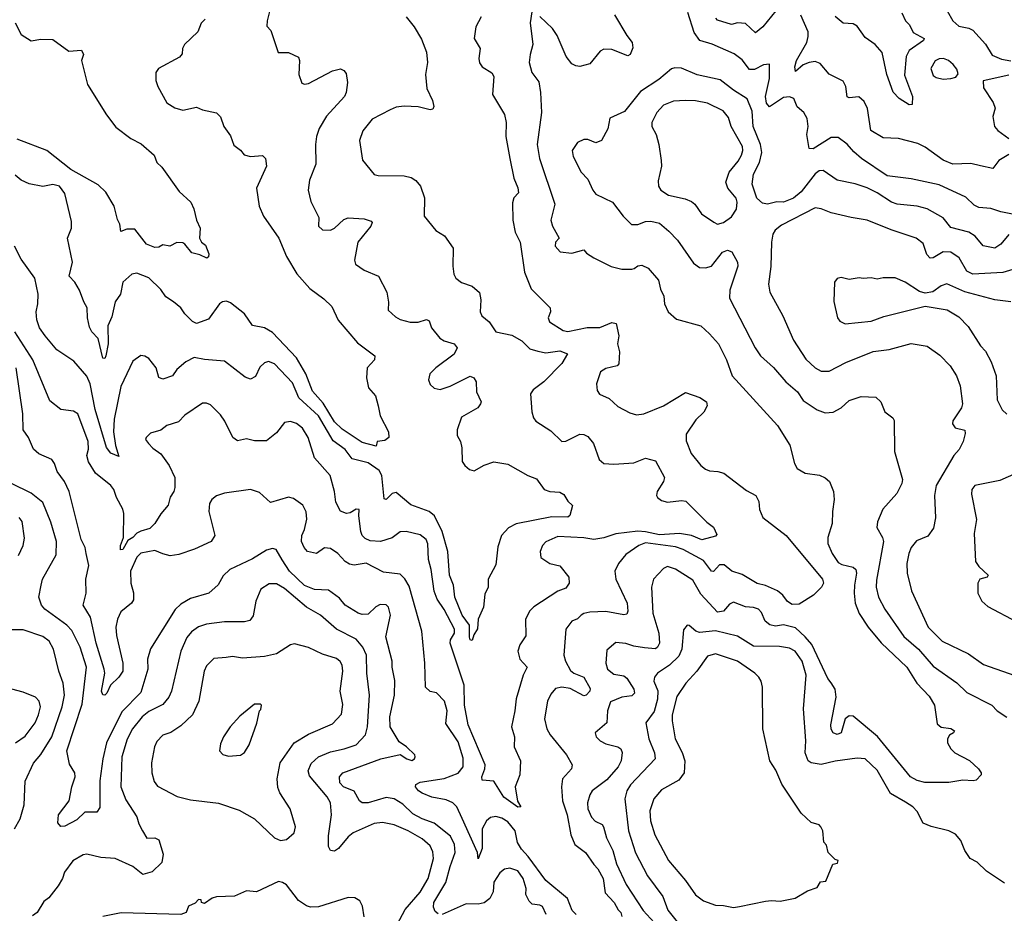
# Model space of a CAD drawing. Extents: x 1678431 to 1860718, y 384618 to 522882.
# Tile 238 of 256: x 1755828 to 1760762, y 481991 to 486470. Entities that reach past the tile are written whole.
import ezdxf

# ---------------------------------------------------------------- set-up
doc = ezdxf.new("R2010")
doc.units = 0

msp = doc.modelspace()

# ---------------------------------------------------------------- linework, layer by layer
at = {"layer": '0CON10XD'}
for points in [[(1757092.2, 486557.8), (1757068, 486465), (1757067, 486437), (1757085.9, 486415.9), (1757123.3, 486305), (1757175, 486306.2), (1757225, 486282.5), (1757231.2, 486265), (1757226.2, 486195), (1757241.7, 486151.7), (1757255, 486146.2), (1757275, 486150.8), (1757395, 486213.8), (1757435, 486223.3), (1757452.5, 486215), (1757465, 486200), (1757470.8, 486155), (1757464.2, 486105), (1757455.4, 486084.6), (1757365, 485987.1), (1757329.5, 485925), (1757315.5, 485885), (1757310.5, 485845), (1757312.2, 485745), (1757281.1, 485665), (1757273.3, 485615), (1757287.9, 485557.9), (1757327.9, 485477.9), (1757326, 485435), (1757345, 485416), (1757385, 485414.2), (1757405, 485424.4), (1757452, 485468), (1757475, 485476.5), (1757555, 485471.9), (1757590, 485460), (1757593.8, 485453.8), (1757588.1, 485435), (1757522.5, 485355), (1757505.6, 485265), (1757510.8, 485245), (1757555, 485214.3), (1757626.7, 485185), (1757667.5, 485105), (1757676.1, 485053.9), (1757674.1, 485014.1), (1757710.9, 484980.9), (1757735, 484967.5), (1757784.6, 484954.6), (1757825, 484953.6), (1757867.5, 484967.5), (1757880, 484960), (1757891.5, 484925), (1757934.4, 484874.4), (1757955, 484859.7), (1758006, 484846), (1758021.1, 484825), (1758006.2, 484793.8), (1757913.1, 484725), (1757883.8, 484695), (1757876, 484665), (1757885, 484641.2), (1757905, 484622.9), (1757935, 484617.1), (1757985, 484633.3), (1758085, 484684), (1758104.2, 484674.2), (1758116, 484655), (1758118, 484605), (1758140, 484555), (1758137.5, 484545), (1758123.3, 484525), (1758042.2, 484477.8), (1758020.8, 484415), (1758021.2, 484385), (1758036.7, 484355), (1758043.6, 484323.6), (1758046, 484255), (1758059.2, 484235), (1758082, 484215), (1758105, 484209.2), (1758155, 484236.9), (1758205, 484253.8), (1758275, 484242.9), (1758375, 484185.8), (1758418.3, 484168.3), (1758456.7, 484115), (1758485.6, 484104.4), (1758535, 484102), (1758555, 484090), (1758575, 484056.7), (1758598.8, 484035), (1758584.3, 483985), (1758575, 483975.7), (1758495, 483978.3), (1758316.9, 483943.1), (1758277.4, 483922.6), (1758241.8, 483885), (1758225, 483827.5), (1758215, 483737.5), (1758175.8, 483665), (1758176, 483625), (1758159.7, 483590.3), (1758152, 483525), (1758126, 483465), (1758123.1, 483416.9), (1758103.8, 483386.2), (1758095, 483357.5), (1758085, 483361.2), (1758081.8, 483375), (1758082, 483435), (1758045.8, 483485), (1758008.6, 483575), (1758002.3, 483635), (1757982.3, 483685), (1757973.5, 483805), (1757945.7, 483905), (1757907, 483983), (1757879.6, 484005), (1757788.6, 484038.6), (1757715, 484100), (1757695, 484094.6), (1757665, 484065.6), (1757655, 484069.2), (1757642.3, 484185), (1757629.8, 484209.8), (1757575, 484248.1), (1757495, 484268.8), (1757458.5, 484315), (1757399.3, 484359.3), (1757325, 484483.7), (1757227.6, 484575), (1757195, 484650.6), (1757104.3, 484745), (1757075, 484756.5), (1757055, 484750), (1757032, 484728), (1757009.1, 484680.9), (1756985, 484668.8), (1756957.8, 484677.8), (1756855, 484758.6), (1756755, 484766.4), (1756703.3, 484776.7), (1756660, 484755), (1756615, 484716.9), (1756594, 484685), (1756545, 484668.6), (1756525.9, 484675.9), (1756512.9, 484725), (1756475, 484772), (1756455, 484784), (1756435, 484786.2), (1756395, 484758.8), (1756335, 484632), (1756302.4, 484467.6), (1756299, 484405), (1756308.7, 484335), (1756325, 484280), (1756285, 484297.5), (1756262.9, 484325), (1756206.7, 484516.7), (1756181.9, 484645), (1756165, 484683.1), (1756098.8, 484758.8), (1756014.5, 484815), (1755955.4, 484885), (1755926.7, 484925), (1755914.3, 484965), (1755911.4, 485005), (1755920, 485045), (1755920.7, 485095), (1755903.3, 485175), (1755835, 485270), (1755802.2, 485335)], [(1759639.2, 486540.8), (1759552.7, 486435), (1759515, 486403.6), (1759465, 486450.9), (1759425, 486453.9), (1759394.6, 486445.4), (1759325, 486467.9), (1759317.3, 486477.3)], [(1757764.4, 486485), (1757804.4, 486435), (1757842.4, 486372.4), (1757866.8, 486306.8), (1757872.2, 486255), (1757861.2, 486195), (1757868.6, 486125), (1757897.5, 486065), (1757903.8, 486035), (1757898, 486022), (1757885, 486018.8), (1757825, 486032.9), (1757755, 486037.1), (1757715, 486031.9), (1757685, 486017.8), (1757595, 485970.8), (1757547.6, 485912.4), (1757530.6, 485865), (1757546, 485766), (1757604.5, 485694.5), (1757625, 485688.5), (1757755, 485687.7), (1757789.5, 485679.5), (1757814.1, 485664.1), (1757836.2, 485635), (1757857.4, 485577.4), (1757854.4, 485484.4), (1757913.4, 485413.4), (1757956.6, 485386.6), (1758000, 485325), (1757998.5, 485235), (1758003.5, 485195), (1758014.3, 485175), (1758042.8, 485152.8), (1758095, 485134.3), (1758131.9, 485101.9), (1758139.5, 485065), (1758136.2, 485005), (1758143.8, 484985), (1758181.2, 484955), (1758215, 484906), (1758295, 484888.9), (1758345, 484860.7), (1758385, 484820), (1758425, 484807.8), (1758465, 484800), (1758535, 484809.8), (1758573.8, 484795), (1758544.1, 484745.9), (1758455, 484654.2), (1758402, 484615), (1758387.5, 484595), (1758394.2, 484505), (1758402.9, 484475), (1758415, 484458), (1758489.8, 484409.8), (1758545, 484355.7), (1758565, 484358.1), (1758635, 484392.2), (1758655, 484391.1), (1758675, 484380.6), (1758704.4, 484345), (1758731.5, 484265), (1758755, 484245.4), (1758805, 484241.8), (1758905, 484248.5), (1758965, 484272), (1759015, 484258.8), (1759058.8, 484175), (1759053.8, 484155), (1759022.5, 484105), (1759019.2, 484085), (1759024.3, 484075), (1759045, 484060), (1759075, 484050.9), (1759145, 484060), (1759166.7, 484056.7), (1759272.2, 483952.2), (1759305, 483926), (1759321.2, 483888.8), (1759315, 483882), (1759246.7, 483863.3), (1759194, 483884), (1759135, 483895.3), (1759035, 483888), (1758965, 483903.7), (1758925, 483906.1), (1758815, 483893.5), (1758755, 483872.9), (1758705, 483864.7), (1758655, 483873.2), (1758525, 483879.5), (1758465, 483852.9), (1758448.1, 483835), (1758435.8, 483805), (1758440, 483775), (1758484.6, 483744.6), (1758535, 483732.9), (1758579.4, 483675), (1758582.5, 483645), (1758565, 483620.6), (1758525, 483605.5), (1758405, 483526.7), (1758385, 483507.5), (1758362.7, 483465), (1758365, 483382), (1758333.9, 483336.1), (1758324.7, 483305), (1758334.4, 483264.4), (1758371.9, 483225), (1758350.5, 483185), (1758315.7, 483065.7), (1758310, 483005), (1758292.9, 482925), (1758306.9, 482875), (1758306.4, 482825), (1758338.4, 482755), (1758334.7, 482685.3), (1758311.9, 482625), (1758322.7, 482552.7), (1758340, 482525), (1758325, 482523.3), (1758255, 482573.8), (1758205, 482654), (1758145, 482657.5), (1758143.8, 482675), (1758159.6, 482715), (1758160.3, 482735), (1758075.2, 482935), (1758057.6, 483035), (1758054.8, 483135), (1757985.3, 483345), (1757987.7, 483362.3), (1758006.5, 483395), (1758007.5, 483415), (1757955, 483513.5), (1757919.7, 483565), (1757906, 483605), (1757890, 483715), (1757876.8, 483765), (1757873.5, 483843.5), (1757865, 483864.3), (1757835, 483887.8), (1757765, 483904.4), (1757735, 483902.9), (1757695, 483872.5), (1757636.7, 483855), (1757585, 483857.6), (1757559, 483869), (1757544.7, 483885), (1757537.5, 483905), (1757527.5, 483982.5), (1757530, 484015), (1757515, 484016), (1757485, 483997.5), (1757465.8, 483994.2), (1757435, 484006.2), (1757411.8, 484051.8), (1757405.9, 484105), (1757383.8, 484185), (1757306.1, 484273.9), (1757273.6, 484375), (1757245, 484422.9), (1757215, 484446.7), (1757185, 484455.6), (1757155, 484450.6), (1757115, 484399.4), (1757065, 484359.4), (1757005, 484359.1), (1756965, 484368.9), (1756919.7, 484359.7), (1756895.6, 484375.6), (1756856.9, 484456.9), (1756835, 484488.6), (1756785, 484540), (1756765, 484548.1), (1756745, 484547.1), (1756655, 484488.1), (1756623.8, 484455), (1756565, 484436.7), (1756535, 484413.1), (1756483.2, 484396.8), (1756461.2, 484375), (1756458.8, 484365), (1756473.8, 484345), (1756495, 484322), (1756535, 484294.3), (1756576.5, 484235), (1756605.6, 484175), (1756605.8, 484125), (1756600.8, 484105), (1756582.9, 484077.1), (1756573, 484037), (1756535, 483993.1), (1756505.2, 483944.8), (1756479.9, 483920.1), (1756435, 483905.7), (1756415, 483896.8), (1756395, 483874.3), (1756370.7, 483859.3), (1756345, 483813.8), (1756332.8, 483812.8), (1756332.7, 483835), (1756349.2, 483875), (1756350.3, 483995), (1756345, 484017.1), (1756312.6, 484075), (1756300.7, 484115), (1756285, 484134.5), (1756207.6, 484197.6), (1756173.6, 484253.6), (1756163.9, 484285), (1756172.9, 484317.1), (1756171.6, 484355), (1756119.4, 484495), (1756097.7, 484507.7), (1756035, 484515.6), (1755978.8, 484558.8), (1755893.7, 484765), (1755803.6, 484905)], [(1758140.5, 486485), (1758114.3, 486435), (1758106, 486375), (1758136, 486325), (1758129.2, 486275), (1758133, 486253), (1758145, 486233.8), (1758194.2, 486204.2), (1758204.2, 486185), (1758197.5, 486095), (1758257.8, 485995), (1758265.5, 485955), (1758264.5, 485885), (1758283.8, 485773.8), (1758304.5, 485675), (1758325, 485628)], [(1758395, 486510), (1758385.8, 486455), (1758399.6, 486345), (1758385.5, 486295), (1758381.5, 486255), (1758395.4, 486205.4), (1758429.1, 486159.1), (1758438.5, 486105), (1758442.3, 486005), (1758422.1, 485845), (1758432.7, 485775), (1758509.5, 485545), (1758490, 485465), (1758498.9, 485435), (1758530.8, 485375), (1758513.8, 485355), (1758511.9, 485335), (1758536.1, 485306.1), (1758595, 485300), (1758655, 485315.8), (1758669.2, 485299.2), (1758705.7, 485275.7), (1758792.1, 485232.1), (1758845, 485220), (1758895, 485220), (1758907.9, 485222.1), (1758925, 485235.8), (1758945, 485239.2), (1758978, 485225), (1759030, 485165), (1759038.8, 485118.8), (1759056.2, 485085), (1759059.2, 485045), (1759077.5, 485005), (1759118.9, 484968.9), (1759242, 484935), (1759285, 484896.2), (1759330.4, 484845), (1759369.5, 484765), (1759398.1, 484685), (1759625, 484435.7), (1759687.8, 484337.8), (1759711.4, 484245), (1759725, 484220), (1759765, 484197.3), (1759836.6, 484186.6), (1759865, 484174.2), (1759885.4, 484155.4), (1759905.6, 484105), (1759910, 484065), (1759900.5, 484005), (1759899.5, 483945), (1759878.5, 483875), (1759878.2, 483845), (1759899.2, 483795), (1759929.2, 483749.3), (1759948.5, 483738.5), (1760005, 483726.5), (1760018.5, 483715), (1760021.8, 483695), (1760010.9, 483635), (1760010.6, 483595), (1760015.3, 483545), (1760035, 483493.1), (1760080.3, 483425), (1760145, 483346.2), (1760273.3, 483225), (1760324, 483144), (1760385, 483079.4), (1760412, 483035), (1760425, 482941.2), (1760445, 482924.4), (1760495, 482917.5), (1760512.5, 482905), (1760507.5, 482895), (1760486.7, 482883.3), (1760476.7, 482865), (1760478, 482845), (1760494, 482815), (1760515, 482796), (1760587.4, 482757.4), (1760632, 482715), (1760646.2, 482695), (1760646.7, 482685), (1760621.2, 482658.8), (1760605.9, 482654.1), (1760555, 482658.9), (1760485, 482646.9), (1760363.3, 482646.7), (1760325, 482655.8), (1760292.1, 482675), (1760126.8, 482876.8), (1760005, 482979.6), (1759985, 482980.4), (1759965.5, 482965), (1759944.5, 482895.5), (1759925, 482887.5), (1759905, 482896), (1759895, 482913.3), (1759892.1, 482935), (1759920.3, 483075), (1759914.7, 483115), (1759895, 483146.1)], [(1758808.5, 486495), (1758870.5, 486390.5), (1758898.1, 486355), (1758901.1, 486328.9), (1758887.5, 486295), (1758875, 486288), (1758795, 486321.1), (1758755, 486322.9), (1758737.4, 486312.6), (1758685, 486249.2), (1758635, 486235.8), (1758615, 486238), (1758595, 486248), (1758566, 486286), (1758521.5, 486391.5), (1758497.5, 486425), (1758435, 486486.2)], [(1760855, 485484.8), (1760745, 485507.3), (1760695, 485523.9), (1760635, 485528.8), (1760610.8, 485540.8), (1760570, 485580), (1760435, 485641.6), (1760295, 485672.3), (1760175, 485687.8), (1760046.7, 485775), (1760008, 485808), (1759975, 485846.9), (1759929.3, 485879.3), (1759895, 485879.5), (1759805, 485822.7), (1759785, 485824.3), (1759772.9, 485895), (1759779.6, 485935), (1759774.7, 485974.7), (1759758.1, 486005), (1759723.8, 486033.8), (1759706.9, 486075), (1759685, 486083.8), (1759655, 486079.7), (1759585, 486032.7), (1759570.8, 486050.8), (1759565.5, 486085), (1759585.4, 486175.4), (1759585, 486246.7), (1759555, 486244.3), (1759510.2, 486219.8), (1759485, 486219.6), (1759448, 486268), (1759409.2, 486299.1), (1759297.6, 486347.6), (1759236.3, 486366.3), (1759208.2, 486405), (1759176.3, 486506.3)], [(1760785, 485794.5), (1760735.4, 485764.6), (1760705, 485724), (1760642.9, 485737.1), (1760595, 485750), (1760505, 485745.4), (1760455, 485765.4), (1760365, 485831.1), (1760329.3, 485849.3), (1760232.5, 485875), (1760155, 485877.2), (1760093.8, 485915), (1760076.8, 486025), (1760060.2, 486060.2), (1760033.5, 486083.5), (1759985, 486077.8), (1759975, 486082.5), (1759968.5, 486135), (1759955, 486161.2), (1759885, 486197.5), (1759839.8, 486249.8), (1759815, 486259.6), (1759785, 486255.9), (1759755, 486243.4), (1759715, 486210.8), (1759713.3, 486233.3), (1759721.2, 486265), (1759772, 486355), (1759780, 486385), (1759778.9, 486408.9), (1759742.6, 486492.6)], [(1760249.1, 486505), (1760266.4, 486465), (1760287.1, 486445), (1760306, 486406), (1760360, 486375), (1760357.5, 486365), (1760285.5, 486315), (1760270.6, 486285), (1760261.7, 486191.7), (1760301.4, 486085), (1760300, 486045), (1760285, 486043.3), (1760235, 486074.4), (1760205, 486106.9), (1760172.9, 486195), (1760149.5, 486305), (1760115, 486345.8), (1760065, 486380.6), (1760025, 486437.3), (1760005, 486449.3), (1759955, 486452.1), (1759915, 486486.2)], [(1760476.5, 486515), (1760505, 486464.3), (1760535, 486437.5), (1760585, 486428.2), (1760605, 486416.7), (1760667.7, 486347.7), (1760702, 486292), (1760747.8, 486272.2), (1760795, 486263.3)], [(1755805.7, 486455), (1755835.6, 486395.6), (1755885, 486363.6), (1755935, 486372.9), (1755995, 486371.2), (1756075, 486312), (1756137.7, 486317.7), (1756147.5, 486295), (1756138, 486265), (1756167.5, 486145), (1756263.1, 485993.1), (1756310.5, 485930.5), (1756385.8, 485875), (1756437.3, 485847.3), (1756501.5, 485791.5), (1756515.7, 485755), (1756540.4, 485730.4), (1756628, 485608), (1756686.2, 485555), (1756701.7, 485521.7), (1756713.8, 485465), (1756732.5, 485425), (1756730, 485375), (1756740, 485355), (1756759.2, 485339.2), (1756776.1, 485296.1), (1756775, 485281.2), (1756765.5, 485274.5), (1756731.7, 485291.7), (1756690.6, 485300.6), (1756655.5, 485345.5), (1756645, 485350.8), (1756615, 485353.8), (1756580, 485335), (1756545, 485341.2), (1756525, 485330), (1756505, 485328), (1756464.5, 485345), (1756405, 485420), (1756365, 485420), (1756335, 485407.5), (1756330, 485445), (1756317.7, 485467.7), (1756302.2, 485535), (1756260, 485605), (1756221.7, 485641.7), (1756085, 485718.3), (1755965, 485813.6), (1755815, 485871.4)], [(1756757.7, 486472.3), (1756738, 486452), (1756721.7, 486408.3), (1756654, 486345), (1756644, 486325), (1756641.7, 486298.3), (1756628.3, 486281.7), (1756523.8, 486225), (1756511.2, 486205), (1756511.2, 486165), (1756520, 486135), (1756565, 486054), (1756605, 486028), (1756645, 486015.7), (1756715, 486031.2), (1756745, 486017.5), (1756815, 486003.3), (1756835, 485983.3), (1756851.2, 485935), (1756885, 485887.5), (1756901.2, 485841.2), (1756935, 485816.2), (1756952.7, 485792.7), (1756985, 485784.4), (1757045, 485789.2), (1757060, 485775), (1757065.8, 485735), (1757014.4, 485625), (1757028.9, 485535), (1757050.5, 485485), (1757126.5, 485375), (1757165, 485283.8), (1757216.8, 485196.8), (1757282.1, 485122.1), (1757351.5, 485071.5), (1757392.1, 485032.1), (1757424.6, 484964.6), (1757520.9, 484850.9), (1757608, 484785), (1757606.7, 484765), (1757568.8, 484725), (1757566.2, 484675), (1757576.2, 484625), (1757610.8, 484585), (1757624.4, 484535)], [(1760455, 486172.5), (1760495, 486174.4), (1760518.7, 486181.3), (1760531.4, 486198.6), (1760525, 486222), (1760505.6, 486245), (1760482.9, 486265), (1760456.7, 486275), (1760435, 486274.5), (1760415, 486264.4), (1760394.5, 486225), (1760405, 486190.8), (1760420.2, 486180.2), (1760455, 486172.5)], [(1760785, 485393.9), (1760745, 485344.5), (1760715, 485325.5), (1760656.9, 485336.9), (1760615.3, 485385.2), (1760584.8, 485404.8), (1760495, 485428.5), (1760455, 485477.1), (1760375, 485521.2), (1760325, 485536), (1760225, 485545.8), (1760197.1, 485555), (1760125, 485602.7), (1760075, 485626.8), (1760015, 485647.3), (1759925, 485666.2), (1759855, 485714.5), (1759835, 485712.3), (1759815, 485697.7), (1759745, 485607.7), (1759705, 485574.6), (1759655, 485555.5), (1759622.5, 485557.5), (1759575.8, 485545.8), (1759550, 485550), (1759522.5, 485575), (1759498.8, 485645), (1759504.7, 485695), (1759535.3, 485755), (1759546.6, 485805), (1759540.2, 485845), (1759503.8, 485935), (1759498, 486012), (1759473.2, 486073.2), (1759405, 486116), (1759339, 486169), (1759223.5, 486193.5), (1759145, 486227.8), (1759110.7, 486229.3), (1759095, 486224.4), (1759030.6, 486169.4), (1758939.8, 486110.2), (1758859.6, 486010.4), (1758785, 485976.7), (1758775, 485922.5), (1758743.3, 485865), (1758715, 485852), (1758675, 485870), (1758655, 485870), (1758623.8, 485855), (1758597.5, 485815), (1758601.1, 485785), (1758641.4, 485705), (1758675, 485671.2), (1758700, 485615), (1758715.4, 485595.4), (1758799.4, 485555), (1758851.9, 485485), (1758893.7, 485443.7), (1758925, 485442.7), (1758965, 485459.1), (1758990.4, 485460.4), (1759035, 485450.6), (1759080.5, 485410.5), (1759124.6, 485364.6), (1759205, 485249.4), (1759235, 485228.5), (1759265, 485226.2), (1759295, 485234.5), (1759349.2, 485305), (1759375, 485314.3), (1759397, 485307), (1759424.4, 485254.4), (1759426.5, 485235), (1759387.3, 485115), (1759385.5, 485075), (1759513.5, 484825), (1759541.1, 484785), (1759606, 484726), (1759668.1, 484655), (1759725.5, 484605), (1759755, 484560.6), (1759825, 484514.4), (1759865, 484500), (1759905, 484503.6), (1759945.3, 484524.7), (1759985, 484561.1), (1760045, 484580.8), (1760117.6, 484577.6), (1760144.1, 484554.1), (1760163.8, 484505), (1760203.3, 484475), (1760210.7, 484460.7), (1760212.5, 484305), (1760251.4, 484165), (1760248.6, 484145), (1760224.3, 484095), (1760153.7, 484016.3), (1760126.2, 483953.8), (1760122.7, 483925), (1760152.5, 483875), (1760156.7, 483855), (1760121.1, 483661.1), (1760119.5, 483625), (1760131.6, 483575), (1760163.1, 483515), (1760258.4, 483378.4), (1760332, 483315), (1760405, 483229.5), (1760525, 483145.6), (1760575, 483097.9), (1760700, 483035), (1760727.1, 483005), (1760774.1, 482974.1)], [(1760785, 486191.1), (1760656.2, 486163.8), (1760658.3, 486128.3), (1760705.8, 486055), (1760716.8, 486026.8), (1760704.3, 485985), (1760713.3, 485935), (1760729.5, 485915), (1760784.8, 485874.8)], [(1759325, 485445.7), (1759355, 485453.5), (1759395, 485481.9), (1759420.3, 485519.7), (1759423.5, 485555), (1759418.1, 485575), (1759376.4, 485625), (1759367.4, 485655), (1759382.9, 485705), (1759428.7, 485761.3), (1759445, 485791.4), (1759452, 485815), (1759450.4, 485835), (1759392.7, 485935), (1759380.3, 485980.3), (1759353.5, 486013.5), (1759275, 486051.8), (1759215, 486062.9), (1759165, 486064.6), (1759105, 486060.8), (1759055, 486041.8), (1759020.9, 486005), (1758996.4, 485955), (1758996.4, 485935), (1759017.3, 485895), (1759030.8, 485845), (1759043.5, 485765), (1759044.4, 485735), (1759028.3, 485661.7), (1759030, 485635), (1759041.2, 485615), (1759080, 485590), (1759162.6, 485572.6), (1759195, 485558.9), (1759211.4, 485545), (1759245, 485497.1), (1759306.2, 485455), (1759325, 485445.7)], [(1757624.4, 484535), (1757634.5, 484484.5), (1757676, 484405), (1757677.5, 484375), (1757658.8, 484361.2), (1757620, 484355), (1757615, 484332.5), (1757545, 484350.6), (1757445, 484417.2), (1757405, 484453.7), (1757348.6, 484548.6), (1757295, 484607.9), (1757262.1, 484695), (1757215.9, 484775.9), (1757095, 484902), (1757055, 484926.1), (1756995, 484937.5), (1756955.6, 484995), (1756885, 485050.6), (1756865, 485058.9), (1756845, 485055.6), (1756829.2, 485045), (1756775, 484969.4), (1756715, 484947.1), (1756695, 484957.1), (1756655.7, 484995), (1756635.3, 485025.3), (1756599.2, 485055), (1756560.9, 485080.9), (1756535, 485117.5), (1756475, 485175.6), (1756415, 485199.4), (1756390.8, 485195), (1756345.3, 485154.7), (1756334.2, 485095), (1756307.2, 485055), (1756289.6, 484980.4), (1756269.3, 484935), (1756271.7, 484845), (1756259.3, 484785), (1756255, 484772.5), (1756245, 484773.1), (1756221.2, 484871.2), (1756189.5, 484905), (1756178.1, 484928.1), (1756168, 484975), (1756166.9, 485025), (1756149.4, 485055), (1756128.6, 485115), (1756104.3, 485155), (1756075.6, 485185), (1756093.3, 485255), (1756068, 485375), (1756088.6, 485425), (1756088.3, 485458.3), (1756055, 485598.8), (1756028, 485635), (1755995, 485644.2), (1755945, 485634.4), (1755875, 485647.5), (1755835, 485665.8), (1755805, 485690.8)], [(1758325, 485628), (1758328.5, 485601.5), (1758305, 485576.7), (1758298.3, 485551.7), (1758298.9, 485465), (1758310.6, 485405), (1758335.4, 485355), (1758358, 485205), (1758390.7, 485120.7), (1758487.1, 485025), (1758488.6, 485005), (1758476, 484975), (1758483.8, 484955), (1758551.7, 484911.7), (1758575, 484907.5), (1758672.7, 484927.3), (1758735, 484927.1), (1758795, 484952.9), (1758817.5, 484947.5), (1758830.6, 484885), (1758824.3, 484845), (1758833.1, 484805), (1758831.2, 484745), (1758822.5, 484735), (1758765, 484722.2), (1758738.6, 484705), (1758718.6, 484645), (1758722.1, 484612.1), (1758733.2, 484593.2), (1758782.1, 484572.1), (1758825, 484531.9), (1758885, 484498.6), (1758919.1, 484489.1), (1758955, 484494.4), (1759055, 484534.5), (1759165, 484601.1), (1759236.8, 484576.8), (1759270, 484555), (1759272.5, 484535), (1759257, 484503), (1759215.6, 484465), (1759168.3, 484391.7), (1759168.3, 484358.3), (1759193.3, 484295), (1759242.2, 484235), (1759265, 484217.5), (1759285, 484208.2), (1759326.1, 484206.1), (1759356.5, 484196.5), (1759470.3, 484110.3), (1759516.9, 484085), (1759531.5, 484055), (1759535.6, 484015), (1759551.4, 483975), (1759668.9, 483885), (1759850.4, 483665), (1759855.4, 483645), (1759846.9, 483625), (1759806.1, 483585), (1759735, 483539.8), (1759699.1, 483539.1), (1759675, 483554.6), (1759652, 483585), (1759625, 483607.1), (1759565, 483634), (1759524.5, 483644.5), (1759448.9, 483688.9), (1759396.8, 483705), (1759358.2, 483738.2), (1759335, 483737.7), (1759305, 483704.6), (1759295, 483705.4), (1759255, 483758.7), (1759152.2, 483815), (1759115, 483827.4), (1758965, 483847.1), (1758930.5, 483835), (1758865, 483789.5), (1758829.5, 483745), (1758810.5, 483705), (1758815.4, 483665), (1758872.9, 483545), (1758875.5, 483504.5), (1758870, 483490), (1758855, 483486.9), (1758765, 483503.7), (1758685, 483500.4), (1758655, 483494.4), (1758641.4, 483485), (1758622.9, 483467.1), (1758595.5, 483454.5), (1758564.2, 483415.8), (1758554.5, 483285), (1758562.5, 483255), (1758588.6, 483208.6), (1758605, 483193.9), (1758655, 483174.5), (1758687.1, 483117.1), (1758685.5, 483105), (1758667.1, 483085), (1758655, 483081.1), (1758586.9, 483116.9), (1758545, 483124.7), (1758513.1, 483116.9), (1758489.9, 483090.1), (1758472.7, 483055), (1758458.8, 482965), (1758470.3, 482915), (1758486.6, 482885), (1758569.1, 482785), (1758597.5, 482735), (1758594, 482715), (1758547.8, 482665), (1758543.6, 482625), (1758548.4, 482555), (1758571.1, 482485), (1758590.3, 482385), (1758609.5, 482335), (1758663.1, 482295), (1758704.8, 482234.8), (1758725, 482213.6), (1758752, 482165), (1758762.7, 482092.7), (1758806.9, 482045), (1758827.5, 482007.5), (1758840.8, 481995), (1758846.2, 481975)], [(1760805, 485218.1), (1760755, 485202.5), (1760605, 485194.2), (1760575, 485209.2), (1760536, 485276), (1760495, 485304.6), (1760455, 485306.9), (1760405, 485276.2), (1760390, 485275), (1760373.7, 485293.6), (1760355, 485348.6), (1760321.2, 485375), (1760195.9, 485415.9), (1760075, 485464.5), (1759995, 485477.8), (1759895, 485502.5), (1759845, 485522.5), (1759815, 485526.4), (1759645, 485440), (1759613.8, 485415), (1759602.2, 485395), (1759595.4, 485355), (1759592.4, 485232.4), (1759580.5, 485145), (1759587.8, 485105), (1759651.9, 484985), (1759705, 484864.2), (1759768.3, 484768.3), (1759814.7, 484724.7), (1759845, 484708.5), (1759885, 484707.8), (1759967.6, 484752.4), (1760105, 484806.2), (1760185, 484816.4), (1760295, 484846.4), (1760375, 484834.4), (1760438.5, 484788.5), (1760490.5, 484735), (1760523.3, 484685), (1760541.1, 484635), (1760552.5, 484545), (1760548.1, 484525), (1760505, 484458.8), (1760502.9, 484445), (1760516.7, 484425), (1760565, 484412.5), (1760566.4, 484396.4), (1760556, 484355), (1760536, 484315), (1760508.6, 484285), (1760421.1, 484135), (1760413.1, 484085), (1760417.2, 483972.8), (1760408, 483922), (1760378.2, 483881.8), (1760322.4, 483857.6), (1760295.6, 483825), (1760283.9, 483795), (1760273.9, 483743.9), (1760274.6, 483695.4), (1760296.6, 483606.6), (1760380, 483425), (1760450, 483355), (1760582.1, 483292.1), (1760657.4, 483237.4), (1760815, 483183.3)], [(1760795, 485056.2), (1760715, 485065.4), (1760565, 485105.9), (1760474.4, 485145.6), (1760445, 485136.7), (1760404, 485106), (1760365, 485098.8), (1760337.2, 485107.2), (1760265, 485154.3), (1760215, 485175.7), (1760155, 485175.7), (1760125, 485169.2), (1760095, 485176.2), (1760055, 485172), (1760035, 485176), (1759985, 485168), (1759945, 485178), (1759925, 485173.3), (1759911.2, 485155), (1759907.7, 485057.7), (1759926, 484975), (1759938.3, 484958.3), (1759965, 484945.8), (1760095, 484959.1), (1760158.1, 484981.9), (1760365.6, 485034.4), (1760475, 485015.6), (1760535, 484980), (1760581.4, 484931.4), (1760642.5, 484835), (1760668.3, 484808.3), (1760696.5, 484755), (1760720.9, 484685), (1760726.5, 484565), (1760751.8, 484515), (1760775, 484492.1)], [(1758616.9, 481985), (1758597.5, 482005), (1758573.3, 482065), (1758465, 482154.6), (1758376.2, 482276.2), (1758342.4, 482312.4), (1758323.5, 482345), (1758311.4, 482405), (1758275, 482449.5), (1758245, 482467.6), (1758215, 482476.6), (1758188.3, 482471.7), (1758167.1, 482455), (1758145.8, 482414.2), (1758145.4, 482315), (1758125, 482264.2), (1758122, 482295), (1758045, 482465.6), (1758018.7, 482525), (1757999.1, 482545), (1757965, 482560.3), (1757893.6, 482573.6), (1757845, 482592.5), (1757826.5, 482605), (1757811.8, 482625), (1757813.3, 482636.7), (1757835, 482648.2), (1757955, 482666.9), (1758025, 482692.8), (1758050, 482725), (1758051.2, 482768.8), (1758025, 482850.6), (1757963, 482943), (1757970, 483005), (1757957.1, 483055), (1757916.6, 483096.6), (1757885, 483103.3), (1757861.5, 483125), (1757858.9, 483245), (1757842.7, 483405), (1757780, 483630), (1757757.7, 483667.7), (1757735, 483690.4), (1757651.1, 483701.1), (1757565, 483745.5), (1757505, 483736.7), (1757481.1, 483741.1), (1757459.2, 483755), (1757423.1, 483795), (1757385, 483818.9), (1757355, 483822.5), (1757315, 483794.3), (1757271.2, 483805), (1757253.1, 483825), (1757240.5, 483855), (1757242.1, 483885), (1757255.9, 483915), (1757266.7, 483966.7), (1757263.1, 484003.1), (1757247, 484037), (1757200.3, 484070.3), (1757175, 484077.1), (1757085, 484049.2), (1757029.8, 484099.8), (1756985.6, 484115.6), (1756855, 484096.7), (1756815, 484083.3), (1756790.6, 484065), (1756778.9, 484045), (1756775.7, 484004.3), (1756806.7, 483885), (1756787.5, 483855), (1756704.4, 483815.6), (1756625, 483789.5), (1756582.1, 483782.1), (1756545, 483792.9), (1756505, 483809.2), (1756435, 483796.7), (1756415, 483775.8), (1756383.8, 483705), (1756384.6, 483645), (1756398, 483598), (1756398.7, 483561.3), (1756388.1, 483545), (1756335, 483502.2), (1756318.2, 483465), (1756309.8, 483425), (1756313.1, 483383.1), (1756344.7, 483245), (1756344.6, 483205.4), (1756325.4, 483174.6), (1756284, 483135), (1756265.3, 483094.7), (1756254.3, 483084.3), (1756245, 483086), (1756238.8, 483105), (1756254.7, 483195), (1756252.1, 483215), (1756210.9, 483345), (1756183.4, 483475), (1756146.7, 483535), (1756161.4, 483595), (1756159.6, 483665), (1756175.4, 483735), (1756162.1, 483795), (1756155.6, 483825), (1756136.7, 483865), (1756075.4, 484105), (1756052.7, 484155), (1756015.6, 484205), (1756002.9, 484245), (1755989.2, 484265), (1755925, 484294.4), (1755898, 484318), (1755872.2, 484375), (1755845.5, 484415), (1755843.8, 484495), (1755810.7, 484725)], [(1760823.1, 484196.9), (1760739, 484161), (1760615, 484135.7), (1760598.9, 484115), (1760597.9, 484092.1), (1760622.3, 483965), (1760610.8, 483895), (1760617.3, 483755), (1760635, 483729.2), (1760680.8, 483685), (1760676.7, 483675), (1760640, 483665), (1760628.8, 483645), (1760630, 483595), (1760648.8, 483555), (1760678.8, 483528.8), (1760825, 483451.4)], [(1757925, 481987.8), (1757910.6, 482000.6), (1757901.4, 482021.4), (1757903.3, 482045), (1757963.7, 482145), (1757984.8, 482225.2), (1758011.2, 482295), (1758007.9, 482335), (1757987.2, 482377.2), (1757905, 482443.5), (1757845, 482463.8), (1757798.7, 482488.7), (1757748.6, 482538.6), (1757705, 482564.8), (1757665, 482571.7), (1757575, 482544.1), (1757545, 482544.5), (1757531.1, 482555), (1757503.9, 482603.9), (1757450.6, 482625), (1757433.1, 482645), (1757431.1, 482675), (1757448, 482695), (1757637.1, 482765), (1757735, 482786.2), (1757767.5, 482765), (1757793.6, 482756.4), (1757806.7, 482765), (1757810, 482775), (1757807.5, 482785), (1757766.7, 482825), (1757729.7, 482849.7), (1757684.7, 482925), (1757683.4, 482975), (1757705.8, 483085), (1757708.4, 483158.4), (1757694.6, 483225), (1757694.5, 483255), (1757662.5, 483377.5), (1757687.1, 483485), (1757676.7, 483525), (1757665, 483536.5), (1757635, 483539.5), (1757613, 483527), (1757575, 483490), (1757545, 483488.1), (1757525, 483495.6), (1757459.4, 483535), (1757430.1, 483570.1), (1757375, 483610.8), (1757305, 483613.6), (1757255, 483633.8), (1757180, 483705), (1757143.2, 483763.2), (1757114, 483815), (1757095, 483819.5), (1757065, 483810.4), (1756995, 483767.1), (1756881.4, 483715), (1756848.3, 483681.7), (1756822.4, 483637.6), (1756775.8, 483595), (1756685, 483569.2), (1756635, 483540), (1756606.9, 483513.1), (1756483, 483317), (1756468.1, 483265), (1756470.9, 483215), (1756435, 483097.1), (1756339.9, 483000.1), (1756263.7, 482845), (1756244.4, 482765), (1756230.5, 482655), (1756229.2, 482590.8), (1756229.1, 482520.9), (1756215, 482498.6), (1756155, 482497.8), (1756115, 482459.5), (1756055, 482427.5), (1756035, 482426.7), (1756020, 482445), (1756022.7, 482485), (1756075.9, 482555), (1756088.8, 482625), (1756106.2, 482675), (1756104.4, 482695), (1756077.9, 482737.9), (1756063.8, 482805), (1756141.2, 483038.8), (1756163.4, 483225), (1756130.7, 483325), (1756089.2, 483409.2), (1756065, 483434.7), (1755954.4, 483515), (1755937.3, 483535), (1755923.5, 483575), (1755935.7, 483635.7), (1755941.9, 483665), (1756011.5, 483788.5), (1756012.8, 483855), (1755985, 483952), (1755945, 484050.5), (1755885, 484096.7), (1755786.9, 484145)], [(1755822.7, 483785), (1755845.4, 483835), (1755851.8, 483871.8), (1755840.8, 483955), (1755826.4, 483975)], [(1759895, 483146.1), (1759878, 483168), (1759797.9, 483337.9), (1759765, 483376.9), (1759715, 483421), (1759655, 483436.1), (1759615, 483430.9), (1759586.7, 483436.7), (1759564.4, 483455), (1759545, 483499.2), (1759530, 483515), (1759505, 483523.9), (1759465, 483527.1), (1759405, 483550.6), (1759385, 483540.8), (1759354.4, 483505), (1759325, 483500.8), (1759241.3, 483591.3), (1759201.3, 483661.3), (1759115, 483715.5), (1759075, 483730), (1759055, 483720), (1759005, 483666), (1758994.5, 483625), (1759001.6, 483495), (1759030.5, 483395), (1759034, 483345), (1759025, 483325.6), (1759013.5, 483316.5), (1758959.1, 483320.9), (1758905, 483329.1), (1758865, 483343.6), (1758815, 483348.6), (1758770.7, 483309.3), (1758765.6, 483245), (1758774.5, 483215), (1758805, 483190), (1758855, 483180.6), (1758870.1, 483170.1), (1758905.9, 483115), (1758909.6, 483095), (1758895, 483080.8), (1758845, 483073.6), (1758789.6, 483050.4), (1758774.2, 483005.8), (1758770, 482945), (1758712, 482895), (1758716.2, 482875), (1758736.2, 482855), (1758765, 482840), (1758826.2, 482825), (1758840.8, 482815), (1758847.2, 482797.2), (1758841.8, 482755), (1758827.7, 482725), (1758770.9, 482659.1), (1758697.5, 482605), (1758684.6, 482585), (1758674.1, 482545), (1758675.3, 482515), (1758693.2, 482473.2), (1758712.7, 482452.7), (1758746.3, 482436.3), (1758753.8, 482425), (1758769.1, 482369.1), (1758801.3, 482305), (1758818.4, 482238.4), (1758867.6, 482135), (1758952.5, 482005), (1759006.9, 481945)], [(1757720, 481935), (1757760.3, 482009.7), (1757835, 482096.2), (1757874.7, 482165), (1757902.1, 482265), (1757898.8, 482298.8), (1757885, 482328.9), (1757845, 482363.8), (1757775, 482404.6), (1757705, 482434.6), (1757646.4, 482446.4), (1757605, 482440.5), (1757499.4, 482395), (1757474.4, 482375), (1757425, 482316), (1757405, 482302), (1757385.9, 482305.9), (1757376, 482325), (1757375, 482380), (1757390.9, 482485), (1757385.9, 482545), (1757368.6, 482575), (1757280.2, 482680.2), (1757274.3, 482705.7), (1757288.6, 482741.4), (1757325.5, 482775), (1757385, 482800), (1757455, 482814.7), (1757514.2, 482835), (1757561.8, 482885), (1757571.6, 482925), (1757581.2, 483085), (1757567.5, 483195), (1757566.2, 483285), (1757548.4, 483325), (1757514.4, 483364.4), (1757415.6, 483415.6), (1757335, 483485.4), (1757265.5, 483525.5), (1757155, 483619.1), (1757115, 483643.1), (1757077.8, 483642.2), (1757036.7, 483615), (1757011.9, 483555), (1756998.3, 483481.7), (1756981.1, 483458.9), (1756955, 483451.5), (1756855, 483452.5), (1756765, 483440), (1756723.5, 483426.5), (1756688.5, 483401.5), (1756666.4, 483373.6), (1756635.4, 483305), (1756588.2, 483105), (1756575, 483074.4), (1756545, 483037.7), (1756475, 483002), (1756441.5, 482975), (1756392.8, 482915), (1756367, 482863), (1756339.3, 482775), (1756334.6, 482625), (1756359.4, 482559.4), (1756415.6, 482475), (1756425, 482440), (1756443.3, 482405), (1756465, 482367.5), (1756505, 482370), (1756525, 482360), (1756547.2, 482287.2), (1756540, 482245), (1756491.4, 482198.6), (1756445, 482185.6), (1756395.9, 482225.9), (1756306.7, 482265), (1756235, 482270), (1756165, 482287.1), (1756146.6, 482283.4), (1756095, 482254), (1756053.6, 482196.4), (1756042.9, 482165), (1756020.7, 482129.3), (1755975, 482069.2), (1755949.7, 482050.3), (1755915.5, 481995), (1755892, 481978)], [(1760762.5, 482142.5), (1760672.9, 482202.9), (1760626.7, 482246.7), (1760591.9, 482265), (1760564.5, 482305), (1760545, 482356), (1760517, 482387), (1760485, 482404.4), (1760395, 482425.5), (1760355, 482442.7), (1760325, 482502), (1760304.2, 482525), (1760267.8, 482547.8), (1760191.3, 482591.3), (1760125, 482708.6), (1760065, 482765.5), (1760025, 482768.7), (1759915, 482753.3), (1759845, 482736.2), (1759795, 482744.5), (1759780, 482755), (1759764.6, 482795), (1759767.5, 482855), (1759756.5, 483015), (1759769.1, 483185), (1759750, 483255), (1759714.5, 483305), (1759685, 483320.3), (1759635, 483328.9), (1759505, 483330.4), (1759425, 483379.2), (1759315, 483406), (1759235, 483398.7), (1759215.9, 483405.9), (1759182.7, 483432.7), (1759173.3, 483435), (1759155, 483412.5), (1759146.2, 483315), (1759130.6, 483279.4), (1759085, 483234.7), (1759024.8, 483195.2), (1759009.1, 483175), (1759005.4, 483155), (1759025.2, 483105.2), (1759023.7, 483065), (1759006.8, 483003.2), (1758965.3, 482945), (1758980.9, 482865), (1759008.9, 482795), (1759012, 482765), (1758888.4, 482635), (1758870.3, 482605), (1758860, 482565), (1758879.8, 482405), (1758913.8, 482293.8), (1758975, 482179.5), (1759051.5, 482075), (1759076.2, 482006.2), (1759130.2, 481940.2)], [(1755802.9, 482415), (1755830.5, 482465), (1755850, 482535), (1755856.2, 482653.8), (1755897.1, 482742.9), (1755935, 482787.3), (1755988.6, 482875), (1756040.8, 483025), (1756053.6, 483085), (1756046.5, 483145), (1756024.6, 483205), (1755998.5, 483315), (1755976.7, 483355), (1755945, 483378.2), (1755845, 483412.5), (1755785, 483411.4)], [(1757135, 482356.2), (1757165, 482361.2), (1757203.8, 482395), (1757210.8, 482425), (1757184, 482515), (1757131.9, 482595), (1757121.9, 482621.9), (1757118.5, 482665), (1757133.8, 482745), (1757204.3, 482845), (1757275, 482888.6), (1757395, 482940.5), (1757441.1, 482988.9), (1757447.2, 483037.2), (1757433.5, 483105), (1757447.9, 483205), (1757443.6, 483235), (1757433.4, 483253.4), (1757415, 483267.5), (1757345, 483290.4), (1757275, 483322.7), (1757205, 483341.9), (1757185, 483337.1), (1757115, 483291.5), (1757055, 483278.2), (1756945, 483270), (1756895, 483278.2), (1756863.2, 483273.2), (1756801.2, 483268.8), (1756765, 483232), (1756752.9, 483205), (1756726.2, 483055), (1756693.5, 482986.5), (1756635, 482930), (1756585, 482897.8), (1756545, 482884.2), (1756515, 482852), (1756503.6, 482825), (1756488.8, 482745), (1756490.9, 482695), (1756501.9, 482651.9), (1756518.3, 482628.3), (1756616.6, 482576.6), (1756685, 482559.4), (1756825, 482543.1), (1756928.2, 482508.2), (1757004.5, 482464.5), (1757105, 482368.8), (1757135, 482356.2)], [(1759405, 482020), (1759435, 482024.4), (1759565, 482051.4), (1759595, 482055.8), (1759638.8, 482051.2), (1759713.6, 482066.4), (1759776.4, 482103.6), (1759825, 482120), (1759841.7, 482148.3), (1759868.3, 482151.7), (1759903, 482237), (1759927, 482243), (1759930, 482255), (1759915, 482260), (1759880, 482295), (1759871.7, 482331.7), (1759858.3, 482348.3), (1759852.5, 482405), (1759843.6, 482423.6), (1759833.6, 482433.6), (1759795, 482446.2), (1759745, 482492.5), (1759647.9, 482637.9), (1759618, 482708), (1759588, 482755), (1759551.4, 482915), (1759550, 483125), (1759544.2, 483155), (1759532, 483175), (1759512, 483195), (1759424.7, 483254.7), (1759315, 483291.5), (1759275, 483280.6), (1759221.9, 483205), (1759166.9, 483145), (1759121.7, 483078.3), (1759097.8, 482985), (1759097.5, 482955), (1759112.9, 482865), (1759147.3, 482797.3), (1759161.4, 482755), (1759158.2, 482695), (1759131.3, 482658.7), (1759045, 482609.1), (1759006.5, 482565), (1758985.4, 482505), (1758989.2, 482455), (1759011.2, 482385), (1759080, 482255), (1759165.3, 482155.3), (1759215, 482083.8), (1759255, 482053.8), (1759315, 482031.4), (1759355, 482030.8), (1759405, 482020)], [(1755806.7, 482845), (1755855, 482879.5), (1755905, 482945.7), (1755923.3, 482985), (1755933.1, 483025), (1755926.5, 483055), (1755907.5, 483075), (1755845, 483099.6), (1755738.1, 483128.1)], [(1756875, 482778.8), (1756935, 482784.2), (1756955, 482797.5), (1756978.8, 482835), (1757016.4, 482943.6), (1757030, 483005), (1757037, 483013), (1757040, 483035), (1757035, 483040), (1757005, 483040), (1756930.7, 482979.3), (1756883.3, 482925), (1756850, 482875), (1756835, 482840), (1756830, 482805), (1756846.4, 482786.4), (1756875, 482778.8)], [(1758466.7, 481985), (1758448.6, 482025), (1758435, 482032.2), (1758396.2, 482036.2), (1758381.1, 482051.1), (1758364.5, 482085), (1758365.4, 482115), (1758351.1, 482165), (1758325, 482203.5), (1758285, 482217.8), (1758258.3, 482211.7), (1758235, 482194.2), (1758205, 482146.7), (1758201.5, 482098.5), (1758183.9, 482065), (1758155, 482042.8), (1758125, 482037.2), (1758065, 482038.8), (1757945, 481985.4)], [(1757553.7, 481973.7), (1757546.6, 482026.6), (1757533.2, 482053.2), (1757508.3, 482068.3), (1757475, 482070), (1757325, 482022.7), (1757285, 482021.5), (1757265, 482027.8), (1757225, 482054.4), (1757165, 482132.9), (1757145, 482146), (1757125, 482150), (1757015, 482098.1), (1756965, 482104.2), (1756905, 482076), (1756815, 482073.8), (1756793, 482067), (1756755, 482040), (1756740, 482045), (1756738.3, 482058.3), (1756725, 482060), (1756708.3, 482041.7), (1756673.6, 482026.4), (1756662.5, 481995), (1756635.8, 481984.2), (1756337.3, 481992.7), (1756244.4, 481975.6)]]:
    msp.add_lwpolyline(points, dxfattribs=at)

doc.saveas('drawing.dxf')
